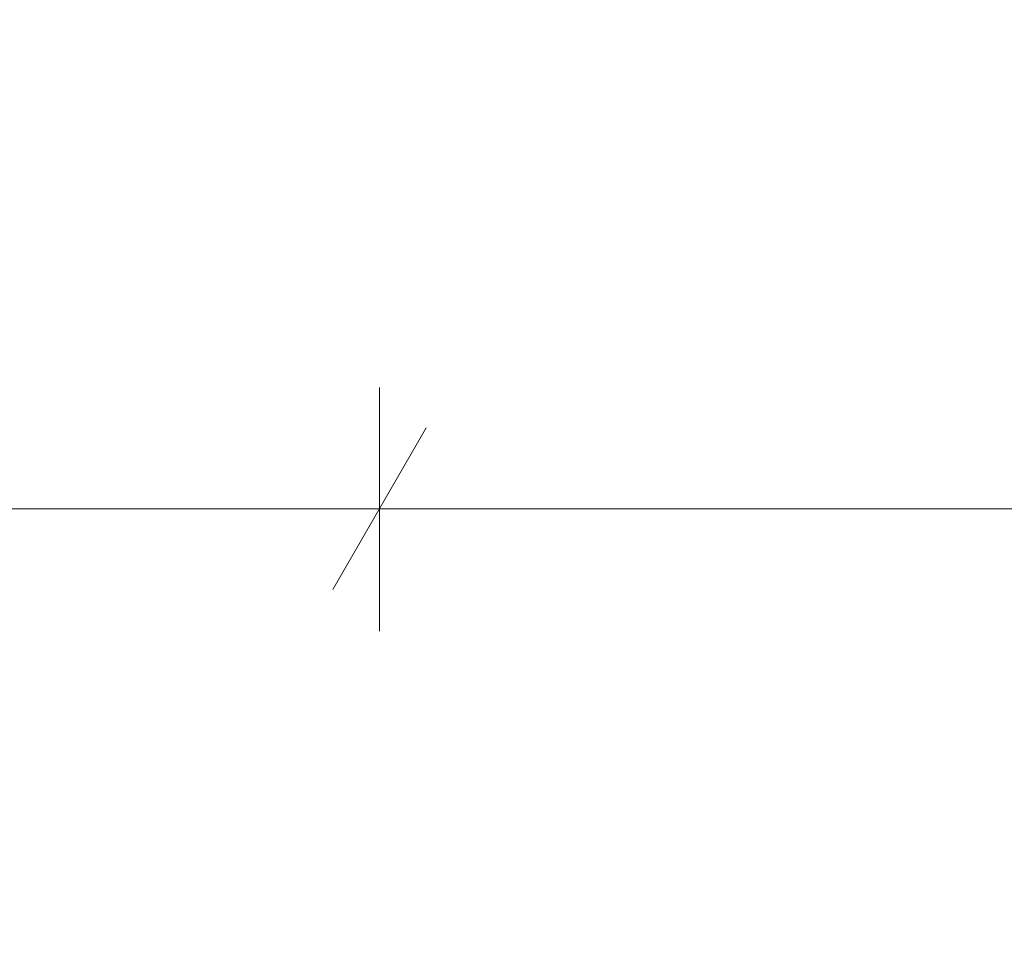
# Model space of a CAD drawing. Header units: millimetres. Extents: x -40968 to 11883, y -17757 to 4746.
# Tile 168 of 227: x -1667 to -1363, y -16522 to -16235. Entities that reach past the tile are written whole.
import ezdxf

# ---------------------------------------------------------------- set-up
doc = ezdxf.new("R2010")
doc.units = ezdxf.units.MM
doc.header["$MEASUREMENT"] = 0
doc.layers.add('Nuevo_06_COT_Generals', color=7, linetype='Continuous')
doc.layers.add('Nuevo_06_COT_Generals_Pluma_Nº__1', color=7, linetype='Continuous', lineweight=5)
doc.styles.add('Estilo_Generado_1', font='txt')
doc.dimstyles.new('Estilo_Generado__1', dxfattribs={"dimtxt": 100, "dimasz": 38, "dimexe": 0.18, "dimexo": 300, "dimgap": 0, "dimtad": 1, "dimtih": 1, "dimtoh": 1, "dimlfac": 0.001, "dimzin": 0, "dimdsep": 46, "dimtxsty": 'Estilo_Generado_1', "dimblk": 'ARROWHEAD_2', "dimblk1": 'ARROWHEAD_2', "dimblk2": 'ARROWHEAD_2', "dimcen": 0.09, "dimclrd": 7, "dimclre": 7, "dimclrt": 7, "dimadec": 0, "dimazin": 0, "dimtfac": 1, "dimtdec": 4, "dimtmove": 0, "dimatfit": 3, "dimfxl": 0, "dimtolj": 1, "dimtzin": 0, "dimarcsym": 0})

# ---------------------------------------------------------------- blocks, each defined once
blk = doc.blocks.new('*D634')
at = {"layer": 'Nuevo_06_COT_Generals_Pluma_Nº__1', "color": 7, "linetype": 'Continuous', "lineweight": 5}
for p, q in [((-2036.11, -16423.98), (-2036.11, -16348.65)), ((-1556.11, -16423.98), (-1556.11, -16348.65)), ((-2021.68, -16361.15), (-2050.54, -16411.15)), ((-1541.68, -16361.15), (-1570.54, -16411.15)), ((-2036.11, -16386.15), (-1556.11, -16386.15))]:
    blk.add_line(p, q, dxfattribs=at)
at = {"layer": 'Nuevo_06_COT_Generals_Pluma_Nº__1', "color": 7, "lineweight": 5, "insert": (-1933.49, -16366.15), "char_height": 100, "attachment_point": 7, "style": 'Estilo_Generado_1'}
blk.add_mtext('\\A1;{\\pql;\\fGotham Book|b0|i0|c0|p0;\\W1.000000;0,48}', dxfattribs=at)
blk = doc.blocks.new('ARROWHEAD_2')
at = {"color": 0, "linetype": 'Continuous', "lineweight": 0}
for p, q in [((-0.3781, -0.655), (0.3781, 0.655)), ((0, 0), (-1, 0))]:
    blk.add_line(p, q, dxfattribs=at)
blk = doc.blocks.new('*D635')
at = {"layer": 'Nuevo_06_COT_Generals_Pluma_Nº__1', "color": 7, "linetype": 'Continuous', "lineweight": 5}
for p, q in [((-1556.11, -16423.98), (-1556.11, -16348.65)), ((-1541.68, -16361.15), (-1570.54, -16411.15)), ((378.32, -16361.15), (349.46, -16411.15)), ((-1556.11, -16386.15), (363.89, -16386.15))]:
    blk.add_line(p, q, dxfattribs=at)
at = {"layer": 'Nuevo_06_COT_Generals_Pluma_Nº__1', "color": 7, "lineweight": 5, "insert": (-733.49, -16366.15), "char_height": 100, "attachment_point": 7, "style": 'Estilo_Generado_1'}
blk.add_mtext('\\A1;{\\pql;\\fGotham Book|b0|i0|c0|p0;\\W1.000000;1,92}', dxfattribs=at)
blk = doc.blocks.new('*D636')
at = {"layer": 'Nuevo_06_COT_Generals_Pluma_Nº__1', "color": 7, "linetype": 'Continuous', "lineweight": 5}
for p, q in [((363.89, -16423.98), (363.89, -16348.65)), ((843.89, -16423.98), (843.89, -16348.65)), ((378.32, -16361.15), (349.46, -16411.15)), ((858.32, -16361.15), (829.46, -16411.15)), ((-1556.11, -16386.15), (363.89, -16386.15)), ((363.89, -16386.15), (843.89, -16386.15))]:
    blk.add_line(p, q, dxfattribs=at)
at = {"layer": 'Nuevo_06_COT_Generals_Pluma_Nº__1', "color": 7, "lineweight": 5, "insert": (466.51, -16366.15), "char_height": 100, "attachment_point": 7, "style": 'Estilo_Generado_1'}
blk.add_mtext('\\A1;{\\pql;\\fGotham Book|b0|i0|c0|p0;\\W1.000000;0,48}', dxfattribs=at)

msp = doc.modelspace()

# ---------------------------------------------------------------- dimensions: what is measured, and where the dimension line sits
at = {"layer": 'Nuevo_06_COT_Generals', "color": 7, "linetype": 'Continuous', "lineweight": 5}
for base, p1, p2, picture, middle in [((-1556.109, -16386.145), (-2036.109, -16723.976), (-1556.109, -16723.976), '*D634', (-1804.037, -16316.145)), ((363.891, -16386.145), (-1556.109, -16723.976), (363.891, -16723.976), '*D635', (-604.037, -16316.145)), ((843.891, -16386.145), (363.891, -16723.976), (843.891, -16723.976), '*D636', (595.964, -16316.145))]:
    dim = msp.add_linear_dim(base=base, p1=p1, p2=p2, dimstyle='Estilo_Generado__1', dxfattribs=at)
    dim.commit()
    dim.dimension.update_dxf_attribs({"geometry": picture, "text_midpoint": middle, "dimtype": 160})

doc.saveas('drawing.dxf')
